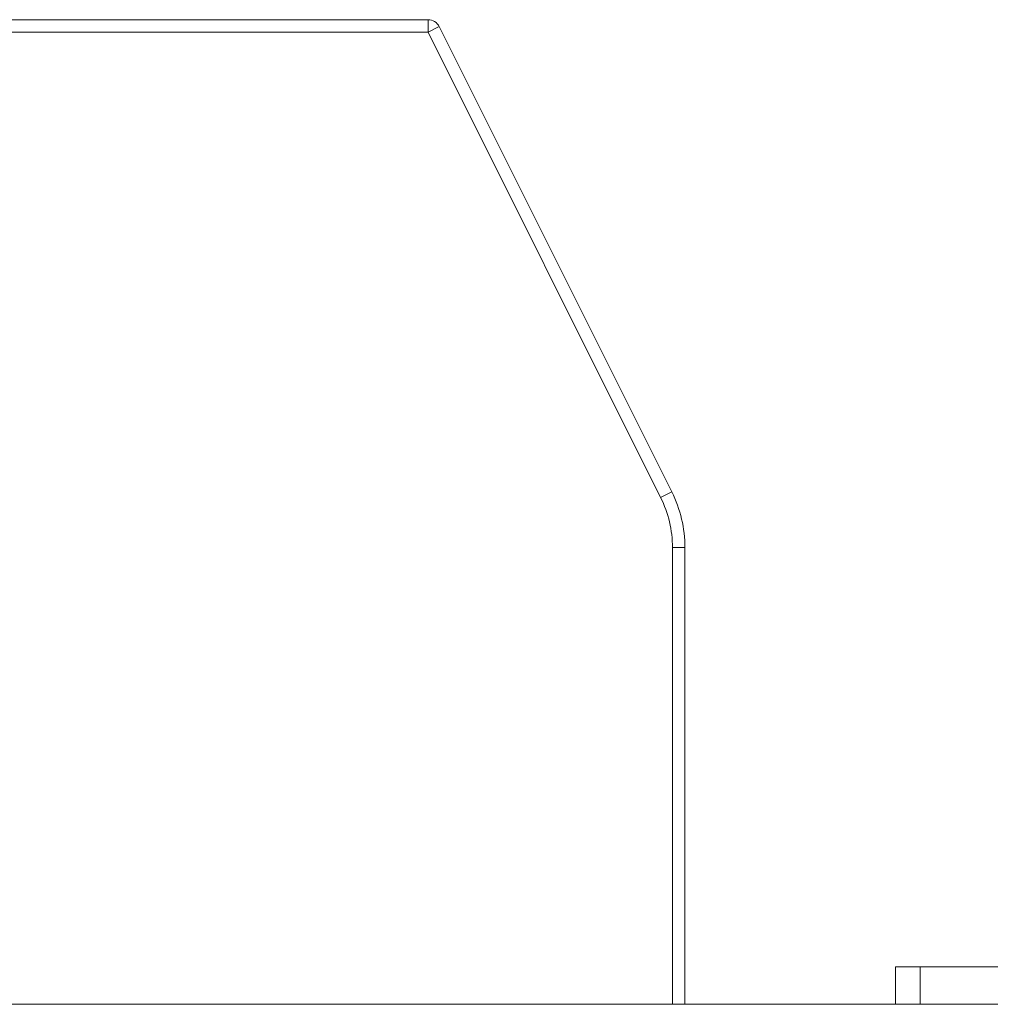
# Model space of a CAD drawing. Header units: inches. Extents: x -35 to 647, y 178 to 608.
# Tile 135 of 234: x 490.19 to 494.09, y 449.28 to 453.23. Entities that reach past the tile are written whole.
import ezdxf

# ---------------------------------------------------------------- set-up
doc = ezdxf.new("R2010")
doc.units = ezdxf.units.IN
doc.header["$MEASUREMENT"] = 0
doc.layers.add('1', color=7, linetype='Continuous')

# ---------------------------------------------------------------- blocks, each defined once
blk = doc.blocks.new('block 1898')
at = {"layer": '1', "color": 155, "lineweight": 18, "true_color": 0x4c7299}
blk.add_lwpolyline([(493.7081, 449.4318), (493.8081, 449.4318)], dxfattribs=at)
blk = doc.blocks.new('block 1911')
at = {"layer": '1', "color": 155, "lineweight": 18, "true_color": 0x4c7299}
blk.add_lwpolyline([(494.9081, 449.4318), (493.8081, 449.4318)], dxfattribs=at)
blk = doc.blocks.new('block 2023')
at = {"layer": '1', "color": 155, "lineweight": 18, "true_color": 0x4c7299}
blk.add_lwpolyline([(488.3636, 453.2318), (491.8327, 453.2318)], dxfattribs=at)
blk = doc.blocks.new('block 2024')
at = {"layer": '1', "color": 155, "lineweight": 13, "true_color": 0x4c7299}
blk.add_lwpolyline([(491.8327, 453.2318), (491.8327, 453.1818)], dxfattribs=at)
blk = doc.blocks.new('block 2025')
at = {"layer": '1', "color": 155, "lineweight": 13, "true_color": 0x4c7299}
blk.add_lwpolyline([(491.8327, 453.1818), (488.3938, 453.1818)], dxfattribs=at)
blk = doc.blocks.new('block 2031')
at = {"layer": '1', "color": 155, "lineweight": 13, "true_color": 0x4c7299}
blk.add_lwpolyline([(491.8327, 453.1818), (491.8774, 453.2041)], dxfattribs=at)
blk = doc.blocks.new('block 2032')
at = {"layer": '1', "color": 155, "lineweight": 13, "true_color": 0x4c7299}
blk.add_lwpolyline([(492.7661, 451.315), (491.8327, 453.1818)], dxfattribs=at)
blk = doc.blocks.new('block 2033')
at = {"layer": '1', "color": 155, "lineweight": 18, "true_color": 0x4c7299}
blk.add_lwpolyline([(491.8774, 453.2041), (492.8108, 451.3373)], dxfattribs=at)
blk = doc.blocks.new('block 2034')
at = {"layer": '1', "color": 155, "lineweight": 13, "true_color": 0x4c7299}
blk.add_lwpolyline([(492.7661, 451.315), (492.8108, 451.3373)], dxfattribs=at)
blk = doc.blocks.new('block 2040')
at = {"layer": '1', "color": 155, "lineweight": 13, "true_color": 0x4c7299}
blk.add_lwpolyline([(492.8136, 451.1137), (492.8636, 451.1137)], dxfattribs=at)
blk = doc.blocks.new('block 2180')
at = {"layer": '1', "color": 155, "lineweight": 18, "true_color": 0x4c7299}
blk.add_lwpolyline([(493.7081, 449.2818), (493.7081, 449.4318)], dxfattribs=at)
blk = doc.blocks.new('block 2181')
at = {"layer": '1', "color": 155, "lineweight": 13, "true_color": 0x4c7299}
blk.add_lwpolyline([(493.8081, 449.4318), (493.8081, 449.2818)], dxfattribs=at)
blk = doc.blocks.new('block 2248')
at = {"layer": '1', "color": 155, "lineweight": 18, "true_color": 0x4c7299}
blk.add_lwpolyline([(492.8636, 451.1137), (492.8636, 449.2818)], dxfattribs=at)
blk = doc.blocks.new('block 2249')
at = {"layer": '1', "color": 155, "lineweight": 13, "true_color": 0x4c7299}
blk.add_lwpolyline([(492.8136, 449.2818), (492.8136, 451.1137)], dxfattribs=at)
blk = doc.blocks.new('block 2267')
at = {"layer": '1', "color": 18, "lineweight": 13, "true_color": 0x4c0000}
blk.add_lwpolyline([(518.5645, 449.2818), (409.6775, 449.2818)], dxfattribs=at)
blk = doc.blocks.new('block 2299')
at = {"layer": '1', "color": 18, "lineweight": 13, "true_color": 0x4c0000}
blk.add_lwpolyline([(518.5645, 449.2818), (409.6775, 449.2818)], dxfattribs=at)
blk = doc.blocks.new('block 2358')
at = {"layer": '1', "color": 18, "lineweight": 13, "true_color": 0x4c0000}
blk.add_lwpolyline([(398.3388, 449.2818), (529.9032, 449.2818)], dxfattribs=at)
blk = doc.blocks.new('block 2404')
at = {"layer": '1', "color": 18, "lineweight": 13, "true_color": 0x4c0000}
blk.add_lwpolyline([(398.3388, 449.2818), (529.9032, 449.2818)], dxfattribs=at)
blk = doc.blocks.new('block 5305')
at = {"layer": '1', "color": 155, "lineweight": 18, "true_color": 0x4c7299}
blk.add_open_spline([(491.8327, 453.2318), (491.8516, 453.2318), (491.8689, 453.2211), (491.8774, 453.2041)], degree=3, dxfattribs=at)
blk = doc.blocks.new('block 5309')
at = {"layer": '1', "color": 155, "lineweight": 13, "true_color": 0x4c7299}
blk.add_open_spline([(492.8136, 451.1137), (492.8136, 451.1836), (492.7973, 451.2525), (492.7661, 451.315)], degree=3, dxfattribs=at)
blk = doc.blocks.new('block 5310')
at = {"layer": '1', "color": 155, "lineweight": 18, "true_color": 0x4c7299}
blk.add_open_spline([(492.8108, 451.3373), (492.8455, 451.2679), (492.8636, 451.1914), (492.8636, 451.1137)], degree=3, dxfattribs=at)
blk = doc.blocks.new('block 6349')
at = {"layer": '1', "color": 155, "lineweight": 18, "true_color": 0x4c7299}
blk.add_lwpolyline([(518.5645, 449.2818), (409.6775, 449.2818)], dxfattribs=at)
blk = doc.blocks.new('block 6374')
at = {"layer": '1', "color": 18, "lineweight": 13, "true_color": 0x4c0000}
blk.add_lwpolyline([(421.0712, 449.2818), (458.4759, 449.2818), (495.8805, 449.2818), (514.5828, 449.2818), (523.934, 449.2818), (528.6096, 449.2818), (531.6836, 449.2818), (533.885, 449.2818), (534.8108, 449.2818), (539.4863, 449.2818), (548.4438, 449.2818), (547.3464, 449.2818), (537.9953, 449.2818), (530.3949, 449.2818), (516.2418, 449.2818), (441.4325, 449.2818), (422.7302, 449.2818)], dxfattribs=at)
blk = doc.blocks.new('block 6377')
at = {"layer": '1', "color": 18, "lineweight": 13, "true_color": 0x4c0000}
blk.add_lwpolyline([(421.0712, 449.2818), (458.4759, 449.2818), (495.8805, 449.2818), (514.5828, 449.2818), (523.934, 449.2818), (528.6096, 449.2818), (531.6836, 449.2818), (533.885, 449.2818), (534.8108, 449.2818), (539.4863, 449.2818), (548.4438, 449.2818), (547.3464, 449.2818), (537.9953, 449.2818), (530.3949, 449.2818), (516.2418, 449.2818), (441.4325, 449.2818), (422.7302, 449.2818)], dxfattribs=at)
blk = doc.blocks.new('block 6682')
at = {"layer": '1', "color": 18, "lineweight": 13, "true_color": 0x4c0000}
blk.add_open_spline([(493.8438, 449.2818), (493.5104, 449.2818), (493.1771, 449.2818), (492.8438, 449.2818)], degree=3, dxfattribs=at)
blk = doc.blocks.new('block 6683')
at = {"layer": '1', "color": 18, "lineweight": 13, "true_color": 0x4c0000}
blk.add_open_spline([(492.8438, 449.2818), (493.1771, 449.2818), (493.5104, 449.2818), (493.8438, 449.2818)], degree=3, dxfattribs=at)
blk = doc.blocks.new('block 6688')
at = {"layer": '1', "color": 18, "lineweight": 13, "true_color": 0x4c0000}
blk.add_open_spline([(487.1938, 449.2818), (489.1938, 449.2818), (491.1938, 449.2818), (493.1938, 449.2818), (491.1938, 449.2818), (489.1938, 449.2818), (487.1937, 449.2818)], degree=3, knots=[0, 0, 0, 0, 1, 1, 1, 2, 2, 2, 2], dxfattribs=at)
blk = doc.blocks.new('block 6689')
at = {"layer": '1', "color": 18, "lineweight": 13, "true_color": 0x4c0000}
blk.add_open_spline([(487.1438, 449.2818), (489.1771, 449.2818), (491.2104, 449.2818), (493.2438, 449.2818), (491.2104, 449.2818), (489.1771, 449.2818), (487.1437, 449.2818)], degree=3, knots=[0, 0, 0, 0, 1, 1, 1, 2, 2, 2, 2], dxfattribs=at)
blk = doc.blocks.new('block 6869')
at = {"layer": '1', "color": 18, "lineweight": 13, "true_color": 0x4c0000}
blk.add_open_spline([(493.6938, 449.2818), (493.3604, 449.2818), (493.0271, 449.2818), (492.6937, 449.2818)], degree=3, dxfattribs=at)
blk = doc.blocks.new('block 6870')
at = {"layer": '1', "color": 18, "lineweight": 13, "true_color": 0x4c0000}
blk.add_open_spline([(492.6938, 449.2818), (493.0271, 449.2818), (493.3604, 449.2818), (493.6938, 449.2818)], degree=3, dxfattribs=at)
blk = doc.blocks.new('block 6871')
at = {"layer": '1', "color": 18, "lineweight": 13, "true_color": 0x4c0000}
blk.add_open_spline([(496.8438, 449.2818), (495.6771, 449.2818), (494.5104, 449.2818), (493.3437, 449.2818), (494.5104, 449.2818), (495.6771, 449.2818), (496.8438, 449.2818)], degree=3, knots=[0, 0, 0, 0, 1, 1, 1, 2, 2, 2, 2], dxfattribs=at)
blk = doc.blocks.new('block 6872')
at = {"layer": '1', "color": 18, "lineweight": 13, "true_color": 0x4c0000}
blk.add_open_spline([(496.8938, 449.2818), (495.6938, 449.2818), (494.4938, 449.2818), (493.2937, 449.2818), (494.4938, 449.2818), (495.6938, 449.2818), (496.8938, 449.2818)], degree=3, knots=[0, 0, 0, 0, 1, 1, 1, 2, 2, 2, 2], dxfattribs=at)

msp = doc.modelspace()

# ---------------------------------------------------------------- block references
at = {"layer": '1'}
for name in ['block 2023', 'block 2024', 'block 5305', 'block 2031', 'block 2033', 'block 2025', 'block 2032', 'block 2034', 'block 5310', 'block 5309', 'block 2040', 'block 2249', 'block 2248', 'block 1898', 'block 2180', 'block 1911', 'block 2181', 'block 6374', 'block 6377', 'block 2358', 'block 2404', 'block 2267', 'block 2299', 'block 6349', 'block 6689', 'block 6688', 'block 6869', 'block 6870', 'block 6682', 'block 6683', 'block 6872', 'block 6871']:
    msp.add_blockref(name, (0, 0), dxfattribs=at)

doc.saveas('drawing.dxf')
